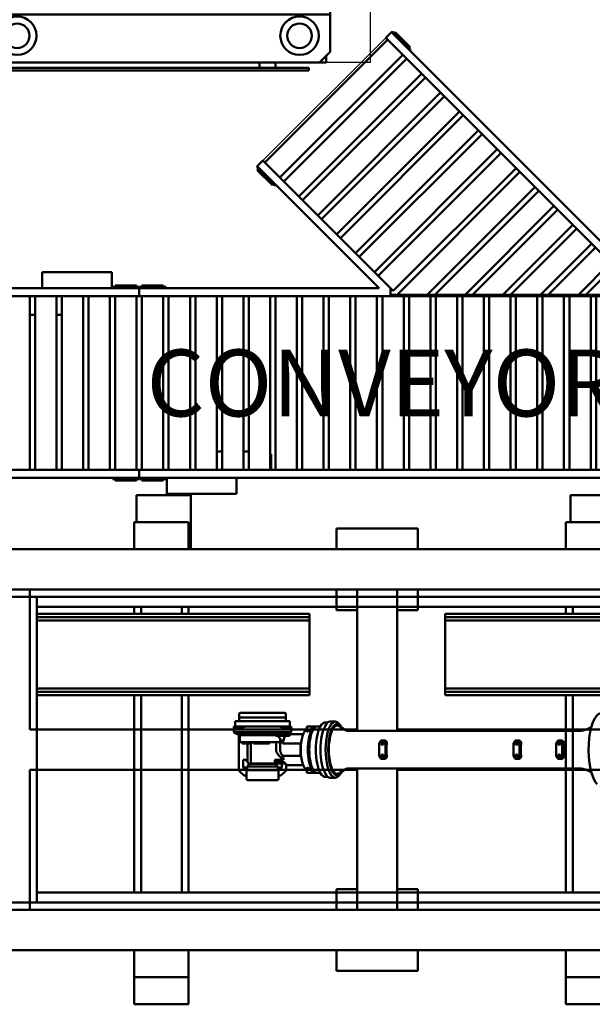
# Model space of a CAD drawing. Header units: millimetres. Extents: x 5419 to 33401, y 455 to 7585.
# Tile 19 of 23: x 23622 to 25766, y 1989 to 5675. Entities that reach past the tile are written whole.
import ezdxf

# ---------------------------------------------------------------- set-up
doc = ezdxf.new("R2010")
doc.units = ezdxf.units.MM
for name, color, linetype, true_color in [('Layout', 7, 'Continuous', 0xbfbfbf), ('machines', 7, 'Continuous', 0x008000), ('robots and equipment', 7, 'Continuous', 0xff8000), ('transportation', 5, 'Continuous', 0x0000ff)]:
    doc.layers.add(name, color=color, linetype=linetype, true_color=true_color)
doc.styles.add('Trebuchet 1to100', font='trebuc.ttf', dxfattribs={"width": 0.75, "height": 250})

# ---------------------------------------------------------------- blocks, each defined once
blk = doc.blocks.new('FDS_b08ea8a8-3ac8-4067-a5db-55ce0aeede3d_Asset_51E05EA1A093A3F0CCAC025669E8B9A8')
at = {"color": 0, "lineweight": 50}
for p, q in [((-77.1, -1078.1), (-84.4, -1062.3)), ((77.1, -1078.1), (84.4, -1062.3)), ((-70, -1971.3), (-70, -1110.9)), ((70, -1971.3), (70, -1110.9)), ((-34.5, -1174.5), (-34.5, -1182)), ((-22.5, -1170.8), (22.5, -1170.8)), ((34.5, -1174.5), (34.5, -1182)), ((22.5, -1193.3), (-22.5, -1193.3)), ((-34.5, -1334.2), (-34.5, -1341.8)), ((-22.5, -1330.5), (22.5, -1330.5)), ((22.5, -1353.1), (-22.5, -1353.1)), ((34.5, -1334.2), (34.5, -1341.8)), ((-34.5, -1837), (-34.5, -1844.5)), ((-22.5, -1833.2), (22.5, -1833.2)), ((34.5, -1837), (34.5, -1844.5)), ((22.5, -1855.8), (-22.5, -1855.8)), ((-72.3, -1979.9), (-89, -2007)), ((72.3, -1979.9), (89, -2007)), ((-105, -2039.8), (-105, -2021)), ((-90.3, -2001.4), (-97.8, -2007.9)), ((90.3, -2001.4), (97.8, -2007.9)), ((105, -2039.8), (105, -2021)), ((-102, -2048.3), (-102, -2058.6)), ((102, -2048.3), (102, -2058.6)), ((-87, -2076.8), (-87, -2088.2)), ((-87, -2097.7), (-87, -2088.2)), ((-83.3, -2097.7), (-87, -2097.7)), ((-87, -2097.7), (-87, -2101.4)), ((-83.3, -2097.7), (-83.3, -2101.4)), ((87, -2097.7), (83.3, -2097.7)), ((83.3, -2101.4), (83.3, -2097.7)), ((87, -2076.8), (87, -2088.2)), ((87, -2088.2), (87, -2097.7)), ((87, -2101.4), (87, -2097.7)), ((-83.3, -2101.4), (-87, -2101.4)), ((-87, -2101.4), (-87, -2108.3)), ((-87, -2108.3), (-87, -2127.1)), ((-74.5, -2108.3), (-87, -2108.3)), ((-67.1, -2127.1), (-87, -2127.1)), ((-74.5, -2108.3), (-74.5, -2109.2)), ((67.1, -2127.1), (87, -2127.1)), ((74.5, -2108.3), (87, -2108.3)), ((74.5, -2109.2), (74.5, -2108.3)), ((83.3, -2101.4), (87, -2101.4)), ((87, -2108.3), (87, -2101.4)), ((87, -2127.1), (87, -2108.3)), ((-58, -2184), (-58, -2140.9)), ((-23.6, -2151.4), (23.6, -2151.4)), ((-23.6, -2217.2), (-23.6, -2151.4)), ((23.6, -2217.2), (23.6, -2151.4)), ((58, -2199.1), (58, -2140.9)), ((-138, -2210.5), (-138, -2375.5)), ((-133, -2205.5), (-120, -2205.5)), ((-120, -2380.5), (-120, -2205.5)), ((-120, -2206), (-107, -2206)), ((-107, -2191), (-87, -2191)), ((-107, -2395), (-107, -2191)), ((-65.5, -2186), (-87, -2186)), ((-87, -2190.3), (-87, -2186)), ((-87, -2195.5), (-87, -2190.3)), ((-82, -2190.3), (-87, -2190.3)), ((-87, -2224.2), (-87, -2195.5)), ((-82, -2211.4), (-87, -2211.4)), ((-82, -2190.3), (-82, -2224.2)), ((-58.5, -2198), (-65.5, -2186)), ((-65.5, -2186), (-65.5, -2192.3)), ((-65.5, -2192.3), (-65.5, -2217.4)), ((-58.5, -2198), (-58.5, -2205.1)), ((-58.5, -2204), (-53.3, -2204)), ((-58.5, -2205.1), (-58.5, -2213.8)), ((-58.5, -2206), (-55.5, -2206)), ((-51.5, -2204.7), (-57.6, -2186.3)), ((-55.5, -2380), (-55.5, -2206)), ((-54.5, -2207.5), (-52.5, -2201.8)), ((-54.5, -2207.5), (-54.5, -2257.2)), ((-51.5, -2193.1), (-51.5, -2208.2)), ((-51.5, -2208.2), (-51.5, -2234.2)), ((47, -2222.6), (57.2, -2202.4)), ((47, -2210.7), (47, -2243.6)), ((56.4, -2204), (77.5, -2204)), ((-87, -2224.2), (-87, -2361.8)), ((-82, -2224.2), (-87, -2224.2)), ((-65.5, -2213.8), (-58.5, -2213.8)), ((-58.5, -2225.8), (-65.5, -2217.4)), ((-65.5, -2217.4), (-65.5, -2367.2)), ((-58.5, -2225.8), (-58.5, -2370.8)), ((-55.5, -2214), (-54.5, -2214)), ((-55.5, -2216.5), (-54.5, -2216.5)), ((-41.1, -2227.3), (-28.5, -2227.3)), ((-28.5, -2227.3), (0, -2227.3)), ((-28.5, -2227.3), (-28.5, -2257.2)), ((0, -2242.3), (-28.5, -2242.3)), ((37.8, -2214.1), (37.8, -2247)), ((37.8, -2247), (52, -2247)), ((47, -2223.7), (52, -2223.7)), ((47, -2240.2), (52, -2240.2)), ((49.9, -2216.9), (52, -2216.9)), ((52, -2223.7), (52, -2216.9)), ((66.7, -2220.5), (52, -2220.5)), ((52, -2240.2), (52, -2223.7)), ((52, -2247), (52, -2240.2)), ((52, -2240.5), (57.7, -2240.5)), ((52, -2308.1), (52, -2247)), ((53, -2244.5), (63, -2236)), ((53, -2341.5), (53, -2244.5)), ((76.5, -2236), (63, -2236)), ((63, -2236), (63, -2350)), ((66.7, -2236), (66.7, -2220.5)), ((66.7, -2220.5), (67.5, -2221.6)), ((76.5, -2233.5), (76.5, -2229.5)), ((76.5, -2233.5), (109.5, -2233.5)), ((76.5, -2239), (76.5, -2233.5)), ((76.5, -2239), (76.5, -2252.3)), ((96.5, -2225.1), (96.5, -2233.5)), ((114.5, -2243.6), (114.5, -2238.5)), ((114.5, -2243.6), (114.5, -2256.9)), ((-54.5, -2257.2), (-54.5, -2378.5)), ((-28.5, -2257.2), (-28.5, -2378.5)), ((-23.5, -2266.5), (-28.5, -2266.5)), ((-23.5, -2270.5), (-23.5, -2266.5)), ((-23.5, -2270.5), (-23.5, -2282.9)), ((-23.5, -2316.1), (-23.5, -2282.9)), ((52, -2264.5), (53, -2264.5)), ((76.5, -2261.4), (76.5, -2252.3)), ((76.5, -2261.4), (76.5, -2324.6)), ((114.5, -2261.4), (114.5, -2256.9)), ((114.5, -2261.4), (114.5, -2324.6)), ((-23.5, -2316.1), (-23.5, -2327.1)), ((52, -2308.1), (52, -2337)), ((52, -2321.5), (53, -2321.5)), ((-23.5, -2327.1), (-28.5, -2327.1)), ((-23.5, -2332.6), (-28.5, -2332.6)), ((-23.5, -2354.5), (-23.5, -2332.6)), ((-23.5, -2337), (52, -2337)), ((-23.5, -2348.9), (46.9, -2348.9)), ((-23.5, -2354.5), (-23.5, -2368.4)), ((37.5, -2355.7), (37.5, -2365.5)), ((57.7, -2345.5), (50.7, -2345.5)), ((53, -2341.5), (63, -2350)), ((76.5, -2350), (63, -2350)), ((66.7, -2365.5), (66.7, -2350)), ((76.5, -2333.7), (76.5, -2324.6)), ((76.5, -2333.7), (76.5, -2347)), ((76.5, -2352.5), (76.5, -2347)), ((76.5, -2352.5), (109.5, -2352.5)), ((76.5, -2356.5), (76.5, -2352.5)), ((96.5, -2352.5), (96.5, -2360.9)), ((114.5, -2329.2), (114.5, -2324.6)), ((114.5, -2329.2), (114.5, -2342.5)), ((114.5, -2347.5), (114.5, -2342.5)), ((-133, -2380.5), (-120, -2380.5)), ((-120, -2380), (-107, -2380)), ((-107, -2395), (-87, -2395)), ((-82, -2361.8), (-87, -2361.8)), ((-87, -2390.5), (-87, -2361.8)), ((-82, -2374.7), (-87, -2374.7)), ((-87, -2395.7), (-87, -2390.5)), ((-82, -2395.7), (-87, -2395.7)), ((-87, -2395.7), (-87, -2400)), ((-82, -2395.7), (-82, -2361.8)), ((-65.5, -2367.2), (-65.5, -2389.6)), ((-58.5, -2388), (-65.5, -2400)), ((-65.5, -2389.6), (-65.5, -2400)), ((-58.5, -2370.8), (-58.5, -2388)), ((-58.5, -2380), (-55.5, -2380)), ((-58.5, -2382), (77.5, -2382)), ((-55.5, -2369.5), (-54.5, -2369.5)), ((-54.5, -2372), (-55.5, -2372)), ((-28.5, -2378.5), (-54.5, -2378.5)), ((-23.5, -2369.5), (-28.5, -2369.5)), ((-23.5, -2368.4), (-23.5, -2369.5)), ((66.7, -2365.5), (37.5, -2365.5)), ((67.5, -2364.5), (66.7, -2365.5)), ((-65.5, -2400), (-87, -2400))]:
    blk.add_line(p, q, dxfattribs=at)
at = {"color": 0, "lineweight": 50, "extrusion": (0, 0, -1)}
for centre, start, end in [((133, -2210.5), 0, 90), ((133, -2375.5), 270, 0)]:
    blk.add_arc(centre, 5, start, end, dxfattribs=at)
at = {"color": 0, "lineweight": 50}
for centre, radius, start, end in [((0, -2293), 73, 42.4282, 44.5753), ((109.5, -2238.5), 5, 0, 90), ((0, -2293), 73, 309.9977, 317.5718), ((109.5, -2347.5), 5, 270, 360)]:
    blk.add_arc(centre, radius, start, end, dxfattribs=at)
for centre, major_axis, start_param, end_param in [((0, -1025.8), (-136, 0), 0, 2.832943), ((0, -2021), (-105, 0), 5.910658, 9.797305), ((0, -2013.5), (-97, 0), 5.721544, 9.986419), ((0, -2013.5), (-91, 0), 6.075109, 9.632854), ((0, -2039.8), (-105, 0), 0, 3.141593), ((0, -2089.1), (-87, 0), 0.291466, 2.850127), ((0, -2092.9), (-87, 0), 0.291466, 0.543625), ((0, -2123.9), (-76.5, 0), 0.121643, 3.019949), ((0, -2093.8), (87, 0), 3.685217, 5.739561), ((0, -2092.9), (87, 0), 5.739561, 5.99172), ((0, -2199.1), (58, 0), 3.619562, 4.294119), ((0, -2199.1), (58, 0), 5.657129, 6.283185), ((0, -2199.1), (58, 0), 5.130659, 5.421992), ((0, -2231.9), (58, 0), 5.421992, 5.657129)]:
    blk.add_ellipse(centre, major_axis=major_axis, ratio=0.34202, start_param=start_param, end_param=end_param, dxfattribs=at)
at = {"color": 0, "lineweight": 50, "extrusion": (0, 0, -1)}
for centre, major_axis, ratio, start_param, end_param in [((-22.5, -1182), (-12, 0), 0.939693, 4.712389, 7.853982), ((-22.5, -1182), (4.25, 0), 0.939693, 1.570796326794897, 7.853981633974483), ((-22.5, -1175.2), (-4.25, 0), 0.939693, 4.16541, 5.259368), ((0, -1142.4), (-70, 0), 0.34202, 4.385151, 5.039627), ((22.5, -1182), (4.25, 0), 0.939693, 1.570796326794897, 7.853981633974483), ((22.5, -1175.2), (-4.25, 0), 0.939693, 4.16541, 5.259368), ((22.5, -1182), (12, 0), 0.939693, 4.712389, 7.853982), ((0, -1302.1), (-70, 0), 0.34202, 4.385151, 5.039627), ((-22.5, -1341.8), (-12, 0), 0.939693, 4.712389, 7.853982), ((-22.5, -1341.8), (4.25, 0), 0.939693, 1.570796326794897, 7.853981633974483), ((-22.5, -1335), (-4.25, 0), 0.939693, 4.16541, 5.259368), ((22.5, -1341.8), (4.25, 0), 0.939693, 1.570796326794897, 7.853981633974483), ((22.5, -1335), (-4.25, 0), 0.939693, 4.16541, 5.259368), ((22.5, -1341.8), (12, 0), 0.939693, 4.712389, 7.853982), ((-22.5, -1844.5), (-12, 0), 0.939693, 4.712389, 7.853982), ((-22.5, -1844.5), (4.25, 0), 0.939693, 1.570796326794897, 7.853981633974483), ((-22.5, -1837.7), (-4.25, 0), 0.939693, 4.16541, 5.259368), ((0, -1804.9), (-70, 0), 0.34202, 4.385151, 5.039627), ((22.5, -1844.5), (4.25, 0), 0.939693, 1.570796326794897, 7.853981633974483), ((22.5, -1837.7), (-4.25, 0), 0.939693, 4.16541, 5.259368), ((22.5, -1844.5), (12, 0), 0.939693, 4.712389, 7.853982), ((0, -2058.6), (102, 0), 0.34202, 0, 3.141593), ((0, -2088.2), (87, 0), 0.34202, 0, 3.141593), ((0, -2184), (-58, 0), 0.34202, 5.805216, 6.283185)]:
    blk.add_ellipse(centre, major_axis=major_axis, ratio=ratio, start_param=start_param, end_param=end_param, dxfattribs=at)
at = {"color": 0, "lineweight": 50}
for points, knots in [([(-70, -1110.9), (-70, -1108.5), (-70.1, -1106), (-70.6, -1101.2), (-70.9, -1098.8), (-71.7, -1094.2), (-72.2, -1092), (-73.4, -1087.6), (-74.1, -1085.6), (-75.6, -1081.7), (-76.3, -1079.8), (-77.1, -1078.1)], [3.1415927, 3.1415927, 3.1415927, 3.1415927, 3.172918, 3.172918, 3.2042434, 3.2042434, 3.2355688, 3.2355688, 3.2668941, 3.2668941, 3.2982195, 3.2982195, 3.2982195, 3.2982195]), ([(77.1, -1078.1), (76.3, -1079.8), (75.6, -1081.7), (74.1, -1085.6), (73.4, -1087.6), (72.2, -1092), (71.7, -1094.2), (70.9, -1098.8), (70.6, -1101.2), (70.1, -1106), (70, -1108.5), (70, -1110.9)], [6.1265585, 6.1265585, 6.1265585, 6.1265585, 6.1578838, 6.1578838, 6.1892092, 6.1892092, 6.2205346, 6.2205346, 6.2518599, 6.2518599, 6.2831853, 6.2831853, 6.2831853, 6.2831853]), ([(-22.5, -1165), (-23.3, -1164.9), (-24.1, -1164.9), (-25.2, -1165), (-25.6, -1165), (-26.3, -1165.1), (-26.7, -1165.2), (-27.7, -1165.5), (-28.4, -1165.7), (-29.4, -1166.1), (-29.7, -1166.3), (-30.3, -1166.6), (-30.6, -1166.8), (-31.4, -1167.5), (-31.9, -1167.9), (-32.6, -1168.7), (-32.8, -1169), (-33.2, -1169.6), (-33.4, -1169.9), (-33.8, -1170.8), (-34.1, -1171.5), (-34.3, -1172.6), (-34.4, -1173), (-34.5, -1173.7), (-34.5, -1174.1), (-34.5, -1174.5)], [0, 0, 0, 0, 0.0024528, 0.0024528, 0.0036792, 0.0036792, 0.00490559, 0.00490559, 0.00735839, 0.00735839, 0.00858479, 0.00858479, 0.00981119, 0.00981119, 0.01226399, 0.01226399, 0.01349039, 0.01349039, 0.01471678, 0.01471678, 0.01716958, 0.01716958, 0.01839598, 0.01839598, 0.01962238, 0.01962238, 0.01962238, 0.01962238]), ([(34.5, -1174.5), (34.5, -1174.1), (34.5, -1173.7), (34.4, -1173), (34.3, -1172.6), (34.1, -1171.5), (33.8, -1170.9), (33.4, -1169.9), (33.2, -1169.6), (32.8, -1169), (32.6, -1168.7), (32.1, -1168.2), (31.9, -1167.9), (31.4, -1167.5), (31.1, -1167.3), (30.3, -1166.6), (29.7, -1166.3), (28.4, -1165.7), (27.7, -1165.5), (26.3, -1165.1), (25.6, -1165), (24.4, -1164.9), (24.1, -1164.9), (23.3, -1165), (22.9, -1165), (22.5, -1165)], [0.01962238, 0.01962238, 0.01962238, 0.01962238, 0.02081585, 0.02081585, 0.02204031, 0.02204031, 0.02448924, 0.02448924, 0.0257137, 0.0257137, 0.02693816, 0.02693816, 0.02816262, 0.02816262, 0.02938708, 0.02938708, 0.03183601, 0.03183601, 0.03428493, 0.03428493, 0.03673385, 0.03673385, 0.03795832, 0.03795832, 0.03918278, 0.03918278, 0.03918278, 0.03918278]), ([(-22.5, -1324.8), (-23.3, -1324.7), (-24.1, -1324.7), (-25.2, -1324.7), (-25.6, -1324.8), (-26.3, -1324.9), (-26.7, -1324.9), (-27.7, -1325.2), (-28.4, -1325.4), (-29.4, -1325.9), (-29.7, -1326), (-30.3, -1326.4), (-30.6, -1326.6), (-31.4, -1327.2), (-31.9, -1327.7), (-32.6, -1328.5), (-32.8, -1328.7), (-33.2, -1329.3), (-33.4, -1329.6), (-33.8, -1330.6), (-34.1, -1331.3), (-34.3, -1332.3), (-34.4, -1332.7), (-34.5, -1333.5), (-34.5, -1333.8), (-34.5, -1334.2)], [0, 0, 0, 0, 0.0024528, 0.0024528, 0.0036792, 0.0036792, 0.00490559, 0.00490559, 0.00735839, 0.00735839, 0.00858479, 0.00858479, 0.00981119, 0.00981119, 0.01226399, 0.01226399, 0.01349039, 0.01349039, 0.01471678, 0.01471678, 0.01716958, 0.01716958, 0.01839598, 0.01839598, 0.01962238, 0.01962238, 0.01962238, 0.01962238]), ([(34.5, -1334.2), (34.5, -1333.9), (34.5, -1333.5), (34.4, -1332.7), (34.3, -1332.4), (34.1, -1331.3), (33.8, -1330.6), (33.4, -1329.6), (33.2, -1329.3), (32.8, -1328.8), (32.6, -1328.5), (32.1, -1327.9), (31.9, -1327.7), (31.4, -1327.2), (31.1, -1327), (30.3, -1326.4), (29.7, -1326), (28.4, -1325.4), (27.7, -1325.2), (26.3, -1324.9), (25.6, -1324.8), (24.4, -1324.7), (24.1, -1324.7), (23.3, -1324.7), (22.9, -1324.7), (22.5, -1324.8)], [0.01962238, 0.01962238, 0.01962238, 0.01962238, 0.02081585, 0.02081585, 0.02204031, 0.02204031, 0.02448924, 0.02448924, 0.0257137, 0.0257137, 0.02693816, 0.02693816, 0.02816262, 0.02816262, 0.02938708, 0.02938708, 0.03183601, 0.03183601, 0.03428493, 0.03428493, 0.03673385, 0.03673385, 0.03795832, 0.03795832, 0.03918278, 0.03918278, 0.03918278, 0.03918278]), ([(-22.5, -1827.5), (-23.3, -1827.4), (-24.1, -1827.4), (-25.2, -1827.5), (-25.6, -1827.5), (-26.3, -1827.6), (-26.7, -1827.7), (-27.7, -1827.9), (-28.4, -1828.2), (-29.4, -1828.6), (-29.7, -1828.8), (-30.3, -1829.1), (-30.6, -1829.3), (-31.4, -1829.9), (-31.9, -1830.4), (-32.6, -1831.2), (-32.8, -1831.5), (-33.2, -1832.1), (-33.4, -1832.4), (-33.8, -1833.3), (-34.1, -1834), (-34.3, -1835.1), (-34.4, -1835.4), (-34.5, -1836.2), (-34.5, -1836.6), (-34.5, -1837)], [0, 0, 0, 0, 0.0024528, 0.0024528, 0.0036792, 0.0036792, 0.00490559, 0.00490559, 0.00735839, 0.00735839, 0.00858479, 0.00858479, 0.00981119, 0.00981119, 0.01226399, 0.01226399, 0.01349039, 0.01349039, 0.01471678, 0.01471678, 0.01716958, 0.01716958, 0.01839598, 0.01839598, 0.01962238, 0.01962238, 0.01962238, 0.01962238]), ([(34.5, -1837), (34.5, -1836.6), (34.5, -1836.2), (34.4, -1835.5), (34.3, -1835.1), (34.1, -1834), (33.8, -1833.3), (33.4, -1832.4), (33.2, -1832.1), (32.8, -1831.5), (32.6, -1831.2), (32.1, -1830.7), (31.9, -1830.4), (31.4, -1830), (31.1, -1829.7), (30.3, -1829.1), (29.7, -1828.8), (28.4, -1828.2), (27.7, -1827.9), (26.3, -1827.6), (25.6, -1827.5), (24.4, -1827.4), (24.1, -1827.4), (23.3, -1827.5), (22.9, -1827.5), (22.5, -1827.5)], [0.01962238, 0.01962238, 0.01962238, 0.01962238, 0.02081585, 0.02081585, 0.02204031, 0.02204031, 0.02448924, 0.02448924, 0.0257137, 0.0257137, 0.02693816, 0.02693816, 0.02816262, 0.02816262, 0.02938708, 0.02938708, 0.03183601, 0.03183601, 0.03428493, 0.03428493, 0.03673385, 0.03673385, 0.03795832, 0.03795832, 0.03918278, 0.03918278, 0.03918278, 0.03918278]), ([(-72.3, -1979.9), (-72.1, -1979.6), (-71.9, -1979.3), (-71.5, -1978.4), (-71.3, -1977.9), (-70.9, -1976.8), (-70.7, -1976.2), (-70.3, -1974.9), (-70.2, -1974.2), (-70, -1972.7), (-70, -1972), (-70, -1971.3)], [2.9335167, 2.9335167, 2.9335167, 2.9335167, 2.9751319, 2.9751319, 3.0167471, 3.0167471, 3.0583623, 3.0583623, 3.0999775, 3.0999775, 3.1415927, 3.1415927, 3.1415927, 3.1415927]), ([(70, -1971.3), (70, -1972), (70, -1972.7), (70.2, -1974.2), (70.3, -1974.9), (70.7, -1976.2), (70.9, -1976.8), (71.3, -1977.9), (71.5, -1978.4), (71.9, -1979.3), (72.1, -1979.6), (72.3, -1979.9)], [0, 0, 0, 0, 0.0416152, 0.0416152, 0.0832304, 0.0832304, 0.1248455, 0.1248455, 0.1664607, 0.1664607, 0.2080759, 0.2080759, 0.2080759, 0.2080759]), ([(-54.5, -2257.2), (-54.5, -2255.7), (-54.4, -2254.3), (-54.2, -2251.3), (-54.1, -2249.8), (-53.7, -2247.6), (-53.6, -2246.8), (-53.3, -2245.3), (-53.2, -2244.5), (-52.7, -2242.3), (-52.4, -2240.8), (-52, -2239.3)], [0, 0, 0, 0, 0.00460542, 0.00460542, 0.00921083, 0.00921083, 0.01151354, 0.01151354, 0.01381625, 0.01381625, 0.01842167, 0.01842167, 0.01842167, 0.01842167]), ([(-52, -2239.3), (-51.7, -2238.6), (-51.4, -2238), (-50.7, -2236.8), (-50.3, -2236.2), (-49.6, -2235), (-49.2, -2234.5), (-48.3, -2233.4), (-47.9, -2232.9), (-46.5, -2231.3), (-45.5, -2230.4), (-43.4, -2228.7), (-42.3, -2228), (-41.1, -2227.3)], [0, 0, 0, 0, 0.00214789, 0.00214789, 0.00429578, 0.00429578, 0.00644366, 0.00644366, 0.00859155, 0.00859155, 0.01288733, 0.01288733, 0.0171831, 0.0171831, 0.0171831, 0.0171831]), ([(-23.6, -2217.2), (-26.8, -2218.4), (-29.9, -2219.8), (-35.7, -2223.2), (-38.5, -2225.1), (-41.1, -2227.3)], [0, 0, 0, 0, 0.01031956, 0.01031956, 0.02063913, 0.02063913, 0.02063913, 0.02063913]), ([(37.8, -2214.1), (35.4, -2217.3), (32.9, -2220.3), (29, -2224.8), (27.6, -2226.3), (24.8, -2229.2), (23.4, -2230.6), (21.1, -2232.6), (20.4, -2233.3), (18.8, -2234.6), (18, -2235.2), (15.5, -2237), (13.8, -2238.1), (11.5, -2239.3), (11.1, -2239.6), (10.1, -2240), (9.6, -2240.2), (8.2, -2240.8), (7.2, -2241.2), (5.2, -2241.7), (4.2, -2241.9), (2.1, -2242.2), (1, -2242.3), (0, -2242.3)], [0.17424064, 0.17424064, 0.17424064, 0.17424064, 0.18663723, 0.18663723, 0.19283552, 0.19283552, 0.19903381, 0.19903381, 0.20213296, 0.20213296, 0.20523211, 0.20523211, 0.2114304, 0.2114304, 0.21297997, 0.21297997, 0.21452955, 0.21452955, 0.21762869, 0.21762869, 0.22072784, 0.22072784, 0.22382698, 0.22382698, 0.22382698, 0.22382698]), ([(23.6, -2217.2), (21.9, -2218.5), (20.2, -2219.8), (17.9, -2221.3), (17.5, -2221.6), (16.5, -2222.2), (16.1, -2222.5), (14.7, -2223.3), (13.7, -2223.8), (11.7, -2224.7), (10.7, -2225.1), (9.2, -2225.7), (8.7, -2225.8), (7.6, -2226.2), (7.1, -2226.3), (4.4, -2227), (2.2, -2227.3), (0, -2227.3)], [0.02565113, 0.02565113, 0.02565113, 0.02565113, 0.03224242, 0.03224242, 0.03389024, 0.03389024, 0.03553806, 0.03553806, 0.03883371, 0.03883371, 0.04212936, 0.04212936, 0.04377718, 0.04377718, 0.045425, 0.045425, 0.0520163, 0.0520163, 0.0520163, 0.0520163]), ([(-58.5, -2370.8), (-58.5, -2371.4), (-58.5, -2372), (-58.7, -2373), (-58.7, -2373.3), (-58.9, -2374), (-59, -2374.4), (-59.2, -2375.5), (-59.5, -2376.2), (-59.9, -2377.4), (-60, -2377.8), (-60.3, -2378.6), (-60.5, -2379), (-60.9, -2380.3), (-61.3, -2381.1), (-62, -2382.8), (-62.4, -2383.6), (-63.3, -2385.4), (-63.7, -2386.2), (-64.6, -2387.9), (-65, -2388.7), (-65.5, -2389.6)], [0.01249709, 0.01249709, 0.01249709, 0.01249709, 0.01534638, 0.01534638, 0.01677103, 0.01677103, 0.01819567, 0.01819567, 0.02104496, 0.02104496, 0.0224696, 0.0224696, 0.02389425, 0.02389425, 0.02674353, 0.02674353, 0.02959282, 0.02959282, 0.03244211, 0.03244211, 0.0352914, 0.0352914, 0.0352914, 0.0352914]), ([(-61, -2367.2), (-60.6, -2367.2), (-60.3, -2367.3), (-59.8, -2367.5), (-59.7, -2367.6), (-59.4, -2367.8), (-59.3, -2368), (-59, -2368.4), (-58.8, -2368.8), (-58.6, -2369.5), (-58.6, -2369.7), (-58.5, -2370.3), (-58.5, -2370.5), (-58.5, -2370.8)], [0.00000021, 0.00000021, 0.00000021, 0.00000021, 0.00312443, 0.00312443, 0.00468654, 0.00468654, 0.00624865, 0.00624865, 0.00937287, 0.00937287, 0.01093498, 0.01093498, 0.01249709, 0.01249709, 0.01249709, 0.01249709])]:
    blk.add_open_spline(points, degree=3, knots=knots, dxfattribs=at)
for points in [[(-74.5, -2109.2), (-72, -2115.2), (-69.6, -2121.1), (-67.1, -2127.1)], [(67.1, -2127.1), (69.6, -2121.1), (72, -2115.2), (74.5, -2109.2)], [(-65.5, -2192.3), (-63.2, -2196.5), (-60.8, -2200.8), (-58.5, -2205.1)], [(-51.5, -2234.2), (-51.7, -2235.9), (-51.9, -2237.6), (-52, -2239.3)], [(93.9, -2221.6), (94.8, -2222.8), (95.7, -2224), (96.5, -2225.1)], [(-65.5, -2367.2), (-63.9, -2367.2), (-62.4, -2367.2), (-61, -2367.2)], [(96.5, -2360.9), (95.7, -2362.1), (94.8, -2363.2), (93.9, -2364.5)]]:
    blk.add_open_spline(points, degree=3, dxfattribs=at)
for points, weights in [([(-23.6, -2151.4), (-20.7, -2150.6), (-17.8, -2150), (-14.7, -2149.6)], [1, 0.994393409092, 0.990950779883, 0.989672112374]), ([(14.7, -2149.6), (17.8, -2150), (20.7, -2150.6), (23.6, -2151.4)], [0.989672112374, 0.990950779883, 0.994393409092, 1]), ([(93.9, -2221.6), (89, -2215.2), (83.5, -2209.3), (77.5, -2204)], [1, 0.996530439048, 0.996530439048, 1]), ([(76.5, -2229.5), (73, -2227.5), (69.9, -2224.8), (67.5, -2221.6)], [1, 0.986519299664, 0.986519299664, 1]), ([(46.9, -2348.9), (44, -2351.4), (40.8, -2353.7), (37.5, -2355.7)], [1, 0.997904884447, 0.997904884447, 1]), ([(67.5, -2364.5), (69.9, -2361.2), (73, -2358.5), (76.5, -2356.5)], [1, 0.986519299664, 0.986519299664, 1]), ([(93.9, -2364.5), (89, -2370.9), (83.5, -2376.7), (77.5, -2382)], [1, 0.996530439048, 0.996530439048, 1])]:
    blk.add_rational_spline(points, weights, degree=3, dxfattribs=at)
blk = doc.blocks.new('FDS_1b0835c7-9219-484b-a685-0c2eecc56787_Asset_744BAEB6E4EDB0F697E79DFD155A3E41')
at = {"color": 0, "lineweight": 50}
for p, q in [((-363.9, 0), (-363.9, 60)), ((-363.9, 60), (-299.9, 60)), ((-157, 60), (-299.9, 60)), ((-157, 60), (-103, 60)), ((-103, 0), (-103, 60)), ((-2000, 0), (-2000, -30)), ((-2000, 0), (-148, 0)), ((-1901, 4.6), (-1999, 4.6)), ((-1999, 0), (-1999, 4.6)), ((-1990, 10), (-1990, 4.6)), ((-1910, 10), (-1990, 10)), ((-1910, 4.6), (-1910, 10)), ((-1901, 0), (-1901, 4.6)), ((-148, 0), (0, 0)), ((-99, 4.6), (-1, 4.6)), ((-99, 0), (-99, 4.6)), ((-90, 4.6), (-90, 10)), ((-90, 10), (-10, 10)), ((-10, 10), (-10, 4.6)), ((-1, 0), (-1, 4.6)), ((0, 0), (0, -30)), ((0, -30), (-2000, -30)), ((-1990, -680), (-1990, -30)), ((-1910, -680), (-1910, -30)), ((-1890, -680), (-1890, -30)), ((-1810, -680), (-1810, -30)), ((-1790, -680), (-1790, -30)), ((-1710, -680), (-1710, -30)), ((-1690, -680), (-1690, -30)), ((-1610, -680), (-1610, -30)), ((-1590, -680), (-1590, -30)), ((-1510, -680), (-1510, -30)), ((-1490, -680), (-1490, -30)), ((-1410, -680), (-1410, -30)), ((-1390, -680), (-1390, -30)), ((-1310, -680), (-1310, -30)), ((-1290, -680), (-1290, -30)), ((-1210, -680), (-1210, -30)), ((-1190, -680), (-1190, -30)), ((-1110, -680), (-1110, -30)), ((-1090, -680), (-1090, -30)), ((-1010, -680), (-1010, -30)), ((-990, -680), (-990, -30)), ((-910, -680), (-910, -30)), ((-890, -680), (-890, -30)), ((-810, -680), (-810, -30)), ((-790, -680), (-790, -30)), ((-710, -680), (-710, -30)), ((-690, -680), (-690, -30)), ((-610, -680), (-610, -30)), ((-590, -680), (-590, -30)), ((-510, -680), (-510, -30)), ((-493.9, -90), (-493.9, -30)), ((-490, -680), (-490, -30)), ((-410, -680), (-410, -30)), ((-390, -680), (-390, -30)), ((-310, -680), (-310, -30)), ((-290, -680), (-290, -30)), ((-210, -680), (-210, -30)), ((-190, -680), (-190, -30)), ((-110, -680), (-110, -30)), ((-90, -680), (-90, -30)), ((-10, -680), (-10, -30)), ((-490, -90), (-493.9, -90)), ((-390, -100), (-410, -100)), ((-310, -100), (-290, -100)), ((-2000, -710), (-2000, -680)), ((0, -680), (-2000, -680)), ((0, -710), (0, -680)), ((-2000, -710), (0, -710)), ((-1999, -710), (-1999, -714.6)), ((-1901, -714.6), (-1999, -714.6)), ((-1990, -714.6), (-1990, -720)), ((-1990, -720), (-1910, -720)), ((-1910, -720), (-1910, -714.6)), ((-1901, -710), (-1901, -714.6)), ((-99, -710), (-99, -714.6)), ((-99, -714.6), (-1, -714.6)), ((-90, -720), (-90, -714.6)), ((-10, -720), (-90, -720)), ((-10, -714.6), (-10, -720)), ((-1, -710), (-1, -714.6))]:
    blk.add_line(p, q, dxfattribs=at)
blk = doc.blocks.new('FDS_8be02bf9-7e55-448f-9150-6112b9b77165_Asset_BCCFAC651B3D9AC939A81F489FFE1B83')
at = {"color": 0, "lineweight": 50}
for p, q in [((-750, -2400), (-750, 2400)), ((-600, 2400), (-600, -2400)), ((600, -2400), (600, 2400)), ((750, 2400), (750, -2400)), ((-75, 1300), (-75, 75)), ((75, 1300), (75, 75)), ((-827.5, -152.5), (-827.5, 152.5)), ((-827.5, 152.5), (-750, 152.5)), ((-600, 152.5), (-522.5, 152.5)), ((-522.5, 152.5), (-522.5, 75)), ((522.5, 152.5), (522.5, 75)), ((600, 152.5), (522.5, 152.5)), ((827.5, 152.5), (750, 152.5)), ((827.5, -152.5), (827.5, 152.5)), ((-600, 75), (-75, 75)), ((75, 75), (600, 75)), ((-600, -75), (-75, -75)), ((-522.5, -75), (-522.5, -152.5)), ((-75, -75), (-75, -1300)), ((75, -75), (75, -1300)), ((75, -75), (600, -75)), ((522.5, -75), (522.5, -152.5)), ((-750, -152.5), (-827.5, -152.5)), ((-522.5, -152.5), (-600, -152.5)), ((522.5, -152.5), (600, -152.5)), ((750, -152.5), (827.5, -152.5)), ((-600, -1300), (-75, -1300)), ((75, -1300), (600, -1300))]:
    blk.add_line(p, q, dxfattribs=at)
blk = doc.blocks.new('FDS_c3a0516e-0835-41fb-afa2-9bd1cb4bad24_Asset_F9419E1496E73B5AB7D686C2CDE54425')
at = {"color": 0, "lineweight": 50}
for p, q in [((-960, 735), (-960, 585)), ((232.4, 735), (-960, 735)), ((960, 735), (232.4, 735)), ((232.4, 735), (232.4, -524.9)), ((960, 735), (960, -524.9)), ((-990, -670), (-990, 625)), ((-980, 625), (-990, 625)), ((-980, 625), (-980, -670)), ((-960, 585), (-920, 625)), ((-920, 625), (-780, 625)), ((-780, 625), (-780, -750)), ((-780, 625), (-765, 625)), ((-765, 625), (-765, -750)), ((-765, 625), (-736.9, 625)), ((-110.7, 625), (-736.9, 625)), ((-736.2, 624.7), (-726.5, 615)), ((-121.1, 615), (-111.4, 624.7)), ((-110.7, 625), (-82.6, 625)), ((-82.6, 625), (-82.6, -750)), ((-82.6, 625), (-67.6, 625)), ((-67.6, 625), (-67.6, -750)), ((-67.6, 625), (72.4, 625)), ((72.4, 625), (112.4, 585)), ((-960, -710), (-960, 585)), ((112.4, 585), (112.4, -710)), ((-960, 504.7), (-980, 504.7)), ((-960, 445.3), (-980, 445.3)), ((112.4, -225), (232.4, -225)), ((-960, -485.3), (-980, -485.3)), ((-960, -544.7), (-980, -544.7)), ((960, -524.9), (232.4, -524.9)), ((232.4, -524.9), (232.4, -735)), ((252.4, -723.5), (252.4, -536.4)), ((252.4, -536.4), (940, -536.4)), ((257.4, -539.3), (257.4, -536.4)), ((257.4, -539.3), (257.4, -720.7)), ((935, -539.3), (257.4, -539.3)), ((274.4, -524.9), (274.4, -534.9)), ((274.4, -534.9), (319.4, -534.9)), ((319.4, -524.9), (319.4, -534.9)), ((373.3, -524.9), (373.3, -534.9)), ((373.3, -534.9), (418.3, -534.9)), ((418.3, -524.9), (418.3, -534.9)), ((565.3, -524.9), (565.3, -529.9)), ((597.8, -529.9), (565.3, -529.9)), ((597.8, -524.9), (597.8, -529.9)), ((610.3, -524.9), (610.3, -529.9)), ((642.8, -529.9), (610.3, -529.9)), ((642.8, -524.9), (642.8, -529.9)), ((675.3, -524.9), (675.3, -529.9)), ((780, -529.9), (675.3, -529.9)), ((780, -524.9), (780, -529.9)), ((935, -539.3), (935, -536.4)), ((935, -720.7), (935, -539.3)), ((940, -536.4), (940, -723.5)), ((960, -524.9), (960, -735)), ((293, -595), (293, -599.1)), ((414.3, -595), (414.3, -599.1)), ((454.7, -595), (454.7, -599.1)), ((576, -595), (576, -599.1)), ((616.4, -595), (616.4, -599.1)), ((737.7, -595), (737.7, -599.1)), ((677, -638.4), (920, -638.4)), ((677, -638.4), (677, -642.5)), ((920, -642.5), (677, -642.5)), ((677, -642.5), (677, -716.2)), ((920, -638.4), (920, -642.5)), ((920, -716.2), (920, -642.5)), ((-980, -670), (-990, -670)), ((313.2, -687.7), (313.2, -691.8)), ((394.1, -687.7), (394.1, -691.8)), ((-960, -710), (-960, -735)), ((-920, -750), (-960, -710)), ((-960, -735), (-935, -735)), ((112.4, -710), (72.4, -750)), ((87.4, -735), (232.4, -735)), ((232.4, -735), (960, -735)), ((257.4, -715.3), (252.4, -715.3)), ((940, -723.5), (252.4, -723.5)), ((257.4, -720.7), (935, -720.7)), ((353.7, -735), (353.7, -755)), ((677, -716.2), (920, -716.2)), ((838.7, -735), (838.7, -755)), ((940, -715.3), (935, -715.3)), ((-780, -750), (-920, -750)), ((-765, -750), (-780, -750)), ((-736.9, -750), (-765, -750)), ((-736.9, -750), (-110.7, -750)), ((-726.5, -740), (-736.2, -749.7)), ((-627.5, -750), (-627.5, -755)), ((-230.1, -755), (-627.5, -755)), ((-230.1, -750), (-230.1, -755)), ((-111.4, -749.7), (-121.1, -740)), ((-82.6, -750), (-110.7, -750)), ((-67.6, -750), (-82.6, -750)), ((72.4, -750), (-67.6, -750)), ((353.7, -755), (838.7, -755)), ((384.1, -755), (384.1, -765)), ((384.1, -765), (404.1, -765)), ((404.1, -755), (404.1, -765)), ((411.2, -755), (411.2, -765)), ((411.2, -765), (431.2, -765)), ((431.2, -755), (431.2, -765)), ((485.1, -755), (485.1, -765)), ((485.1, -765), (505.1, -765)), ((505.1, -755), (505.1, -765)), ((586.2, -755), (586.2, -765)), ((586.2, -765), (606.2, -765)), ((606.2, -755), (606.2, -765)), ((687.3, -755), (687.3, -765)), ((687.3, -765), (707.3, -765)), ((707.3, -755), (707.3, -765)), ((761.2, -755), (761.2, -765)), ((761.2, -765), (781.2, -765)), ((781.2, -755), (781.2, -765)), ((788.3, -755), (788.3, -765)), ((788.3, -765), (808.3, -765)), ((808.3, -755), (808.3, -765))]:
    blk.add_line(p, q, dxfattribs=at)
for centre, radius in [((-860, 422), 72), ((12.4, 422), 72), ((-860, 422), 46), ((12.4, 422), 46), ((-860, -635), 72), ((-860, -635), 46), ((12.4, -635), 72), ((12.4, -635), 46)]:
    blk.add_circle(centre, radius, dxfattribs=at)
at = {"color": 0, "lineweight": 50, "extrusion": (0, 0, -1)}
for centre, major_axis, ratio, start_param, end_param in [((-736.9, 615), (0, -10), 0.267949, 3.141593, 3.403392), ((-110.7, 615), (0, 10), 0.267949, 6.021386, 6.283185), ((353.7, -595), (-60.6, 0), 0.573576, 0, 3.141593), ((515.3, -595), (-60.6, 0), 0.573576, 0, 3.141593), ((677, -595), (-60.6, 0), 0.573576, 0, 3.141593), ((353.7, -687.7), (-40.4, 0), 0.573576, 0, 3.141593), ((-736.9, -740), (0, -10), 0.267949, 6.021386, 6.283185), ((-110.7, -740), (0, 10), 0.267949, 3.141593, 3.403392)]:
    blk.add_ellipse(centre, major_axis=major_axis, ratio=ratio, start_param=start_param, end_param=end_param, dxfattribs=at)
at = {"color": 0, "lineweight": 50}
for centre, major_axis in [((353.7, -599.1), (-60.6, 0)), ((515.3, -599.1), (-60.6, 0)), ((677, -599.1), (-60.6, 0)), ((353.7, -691.8), (-40.4, 0))]:
    blk.add_ellipse(centre, major_axis=major_axis, ratio=0.573576, start_param=3.141593, end_param=9.424778, dxfattribs=at)
blk = doc.blocks.new('FDS_b3d8cbdd-ba2d-4ae9-a5c9-a61e6663c5de_Asset_9A21176EE42F98A64CD7E57F590330CF')
at = {"color": 0, "lineweight": 50}
for p, q in [((-363.9, 0), (-363.9, 60)), ((-363.9, 60), (-299.9, 60)), ((-157, 60), (-299.9, 60)), ((-157, 60), (-103, 60)), ((-103, 0), (-103, 60)), ((-2000, 0), (-2000, -30)), ((-148, 0), (-2000, 0)), ((-1901, 4.6), (-1999, 4.6)), ((-1999, 0), (-1999, 4.6)), ((-1990, 4.6), (-1990, 10)), ((-1990, 10), (-1910, 10)), ((-1910, 10), (-1910, 4.6)), ((-1901, 0), (-1901, 4.6)), ((0, 0), (-148, 0)), ((-99, 4.6), (-1, 4.6)), ((-99, 0), (-99, 4.6)), ((-90, 10), (-90, 4.6)), ((-10, 10), (-90, 10)), ((-10, 4.6), (-10, 10)), ((-1, 0), (-1, 4.6)), ((0, 0), (0, -30)), ((-2000, -30), (0, -30)), ((-1990, -30), (-1990, -680)), ((-1910, -30), (-1910, -680)), ((-1890, -30), (-1890, -680)), ((-1810, -30), (-1810, -680)), ((-1790, -30), (-1790, -680)), ((-1710, -30), (-1710, -680)), ((-1690, -30), (-1690, -680)), ((-1610, -30), (-1610, -680)), ((-1590, -30), (-1590, -680)), ((-1510, -30), (-1510, -680)), ((-1490, -30), (-1490, -680)), ((-1410, -30), (-1410, -680)), ((-1390, -30), (-1390, -680)), ((-1310, -30), (-1310, -680)), ((-1290, -30), (-1290, -680)), ((-1210, -30), (-1210, -680)), ((-1190, -30), (-1190, -680)), ((-1110, -30), (-1110, -680)), ((-1090, -30), (-1090, -680)), ((-1010, -30), (-1010, -680)), ((-990, -30), (-990, -680)), ((-910, -30), (-910, -680)), ((-890, -30), (-890, -680)), ((-810, -30), (-810, -680)), ((-790, -30), (-790, -680)), ((-710, -30), (-710, -680)), ((-690, -30), (-690, -680)), ((-610, -30), (-610, -680)), ((-590, -30), (-590, -680)), ((-510, -30), (-510, -680)), ((-493.9, -89), (-493.9, -30)), ((-490, -30), (-490, -680)), ((-410, -30), (-410, -680)), ((-390, -30), (-390, -680)), ((-310, -30), (-310, -680)), ((-290, -30), (-290, -680)), ((-210, -30), (-210, -680)), ((-190, -30), (-190, -680)), ((-110, -30), (-110, -680)), ((-90, -30), (-90, -680)), ((-10, -30), (-10, -680)), ((-490, -89), (-493.9, -89)), ((-390, -98), (-410, -98)), ((-310, -98), (-290, -98)), ((-2000, -710), (-2000, -680)), ((-2000, -680), (-1859.6, -680)), ((-1859.6, -710), (-1859.6, -680)), ((-1850, -680), (-1859.6, -680)), ((-1859.6, -685.1), (-1728.7, -685.1)), ((-1750, -680), (-1850, -680)), ((-1813.5, -685.1), (-1849, -720.6)), ((-1785.2, -685.1), (-1834.9, -734.7)), ((-1672.1, -685.1), (-1778.3, -791.3)), ((-1643.8, -685.1), (-1764.2, -805.5)), ((-1650, -680), (-1750, -680)), ((-1728.7, -685.1), (-1587.2, -685.1)), ((-1530.7, -685.1), (-1707.6, -862)), ((-1502.4, -685.1), (-1693.4, -876.2)), ((-1550, -680), (-1650, -680)), ((-1389.2, -685.1), (-1636.9, -932.7)), ((-1361, -685.1), (-1622.7, -946.9)), ((-1587.2, -685.1), (-1445.8, -685.1)), ((-1247.8, -685.1), (-1566.2, -1003.4)), ((-1219.5, -685.1), (-1552, -1017.6)), ((-1450, -680), (-1550, -680)), ((-1106.4, -685.1), (-1495.5, -1074.2)), ((-1078.1, -685.1), (-1481.3, -1088.3)), ((-1350, -680), (-1450, -680)), ((-1445.8, -685.1), (-1304.4, -685.1)), ((-965.1, -685.3), (-1424.7, -1144.9)), ((-951, -699.4), (-1410.6, -1159)), ((-1250, -680), (-1350, -680)), ((-1304.4, -685.1), (-1163, -685.1)), ((-1150, -680), (-1250, -680)), ((-1163, -685.1), (-1021.5, -685.1)), ((-1050, -680), (-1150, -680)), ((-950, -680), (-1050, -680)), ((-1021.5, -685.1), (-940.4, -685.1)), ((-965.1, -685.3), (-965.3, -685.1)), ((-940.4, -710), (-951, -699.4)), ((-940.4, -680), (-950, -680)), ((-940.4, -680), (-940.4, -710)), ((-940.4, -680), (0, -680)), ((0, -710), (0, -680)), ((-1902, -710), (-2000, -710)), ((-1999, -710), (-1999, -714.6)), ((-1901, -714.6), (-1999, -714.6)), ((-1990, -720), (-1990, -714.6)), ((-1910, -720), (-1990, -720)), ((-1910, -714.6), (-1910, -720)), ((-1902, -710), (-943.9, -1668.1)), ((-1901, -711), (-1901, -714.6)), ((-922.7, -1646.9), (-1859.6, -710)), ((-940.4, -710), (-463.1, -1187.3)), ((-441.9, -1166.1), (-898, -710)), ((0, -710), (-898, -710)), ((-99, -710), (-99, -714.6)), ((-99, -714.6), (-1, -714.6)), ((-90, -714.6), (-90, -720)), ((-90, -720), (-10, -720)), ((-10, -720), (-10, -714.6)), ((-1, -710), (-1, -714.6)), ((-894.4, -756), (-1354, -1215.6)), ((-880.3, -770.1), (-1339.9, -1229.7)), ((-823.7, -826.7), (-1283.3, -1286.3)), ((-809.6, -840.8), (-1269.2, -1300.4)), ((-753, -897.4), (-1212.6, -1357)), ((-738.9, -911.5), (-1198.5, -1371.1)), ((-682.3, -968.1), (-1141.9, -1427.7)), ((-668.1, -982.2), (-1127.8, -1441.9)), ((-611.6, -1038.8), (-1071.2, -1498.4)), ((-597.4, -1052.9), (-1057.1, -1512.6)), ((-511.9, -1096.1), (-509, -1093.2)), ((-439.7, -1162.5), (-509, -1093.2)), ((-502.6, -1099.5), (-498.4, -1095.4)), ((-498.4, -1095.4), (-441.9, -1151.9)), ((-540.9, -1109.5), (-1000.5, -1569.1)), ((-526.7, -1123.7), (-986.3, -1583.3)), ((-463.1, -1187.3), (-441.9, -1166.1)), ((-441.9, -1151.9), (-446, -1156.1)), ((-442.6, -1165.4), (-439.7, -1162.5)), ((-470.2, -1180.2), (-929.8, -1639.8)), ((-1013.9, -1598.1), (-1016.8, -1601)), ((-1016.8, -1601), (-947.5, -1670.3)), ((-1014.6, -1611.6), (-1010.5, -1607.4)), ((-958.1, -1668.1), (-1014.6, -1611.6)), ((-943.9, -1668.1), (-922.7, -1646.9)), ((-953.9, -1664), (-958.1, -1668.1)), ((-944.6, -1667.4), (-947.5, -1670.3))]:
    blk.add_line(p, q, dxfattribs=at)
blk = doc.blocks.new('FDS_84d33694-0f5f-45f9-aa20-1e812fb72d0b_Asset_E528F84B44C190733B084EE9AA8B0518')
at = {"color": 0, "lineweight": 50}
for p, q in [((-750, 2500), (-750, -2500)), ((-572.2, 2500), (-572.2, -2500)), ((572.2, 2500), (572.2, -2500)), ((750, 2500), (750, -2500)), ((-534.1, -1274.8), (-534.1, 1274.8)), ((-508.7, 254), (-508.7, 1274.8)), ((-496, 254), (-496, 1274.8)), ((-483.3, 254), (-483.3, 1274.8)), ((-229.3, 254), (-229.3, 1274.8)), ((-216.6, 254), (-216.6, 1274.8)), ((-203.9, 254), (-203.9, 1274.8)), ((534.1, -1274.8), (534.1, 1274.8)), ((-953.2, 926.5), (-953.2, 723.3)), ((-851.6, 706.3), (-851.6, 909.5)), ((851.6, 706.3), (851.6, 909.5)), ((953.2, 909.5), (953.2, 706.3)), ((-953.2, 723.3), (-851.6, 723.3)), ((-750, 706.3), (-851.6, 706.3)), ((-508.7, 731.7), (-534.1, 731.7)), ((-508.7, 706.3), (-534.1, 706.3)), ((534.1, 731.7), (-203.9, 731.7)), ((534.1, 706.3), (-203.9, 706.3)), ((851.6, 706.3), (750, 706.3)), ((953.2, 706.3), (851.6, 706.3)), ((-508.7, 254), (-496, 254)), ((-496, 254), (-483.3, 254)), ((-483.3, 254), (-229.3, 254)), ((-229.3, 254), (-216.6, 254)), ((-216.6, 254), (-203.9, 254)), ((-508.7, -254), (-496, -254)), ((-508.7, -254), (-508.7, -1274.8)), ((-496, -254), (-483.3, -254)), ((-496, -254), (-496, -1274.8)), ((-483.3, -254), (-229.3, -254)), ((-483.3, -254), (-483.3, -1274.8)), ((-229.3, -254), (-216.6, -254)), ((-229.3, -254), (-229.3, -1274.8)), ((-216.6, -254), (-203.9, -254)), ((-216.6, -254), (-216.6, -1274.8)), ((-203.9, -254), (-203.9, -1274.8)), ((-953.2, -697.9), (-953.2, -901.1)), ((-750, -697.9), (-953.2, -697.9)), ((-851.6, -909.5), (-851.6, -706.3)), ((-750, -706.3), (-851.6, -706.3)), ((-508.7, -706.3), (-534.1, -706.3)), ((-508.7, -731.7), (-534.1, -731.7)), ((534.1, -706.3), (-203.9, -706.3)), ((534.1, -731.7), (-203.9, -731.7)), ((851.6, -706.3), (750, -706.3)), ((851.6, -706.3), (953.2, -706.3)), ((851.6, -909.5), (851.6, -706.3)), ((953.2, -706.3), (953.2, -909.5)), ((-508.7, -884.1), (-534.1, -884.1)), ((534.1, -884.1), (-203.9, -884.1)), ((-953.2, -901.1), (-851.6, -901.1)), ((-750, -909.5), (-851.6, -909.5)), ((-508.7, -909.5), (-534.1, -909.5)), ((534.1, -909.5), (-203.9, -909.5)), ((851.6, -909.5), (750, -909.5)), ((953.2, -909.5), (851.6, -909.5)), ((572.2, -1274.8), (-572.2, -1274.8))]:
    blk.add_line(p, q, dxfattribs=at)

msp = doc.modelspace()

# ---------------------------------------------------------------- linework, layer by layer
at = {"layer": 'Layout'}
for points in [[(23150, 7435.1), (24935, 7435.1), (24935, 5515.1), (23150, 5515.1)], [(20070, 4670.1), (20968, 4670.1), (20511.9, 5126.2), (21013.9, 5628.2), (21972, 4670.1), (24968, 4670.1), (24511.9, 5126.2), (25013.9, 5628.2), (25972, 4670.1), (28968, 4670.1), (28511.9, 5126.2), (29013.9, 5628.2), (29972, 4670.1), (30070, 4670.1), (30070, 3960.1), (20070, 3960.1)]]:
    msp.add_lwpolyline(points, close=True, dxfattribs=at)

# ---------------------------------------------------------------- block references
msp.add_blockref('FDS_1b0835c7-9219-484b-a685-0c2eecc56787_Asset_744BAEB6E4EDB0F697E79DFD155A3E41', (24070, 4670.1))
at = {"layer": 'machines', "rotation": 90}
msp.add_blockref('FDS_c3a0516e-0835-41fb-afa2-9bd1cb4bad24_Asset_F9419E1496E73B5AB7D686C2CDE54425', (24035, 6475.1), dxfattribs=at)
at = {"layer": 'robots and equipment', "rotation": 270}
for name, p in [('FDS_84d33694-0f5f-45f9-aa20-1e812fb72d0b_Asset_E528F84B44C190733B084EE9AA8B0518', (24960.8, 2942.5, 770)), ('FDS_8be02bf9-7e55-448f-9150-6112b9b77165_Asset_BCCFAC651B3D9AC939A81F489FFE1B83', (24960.8, 2942.5)), ('FDS_b08ea8a8-3ac8-4067-a5db-55ce0aeede3d_Asset_51E05EA1A093A3F0CCAC025669E8B9A8', (26824.5, 2942.5, 1278))]:
    msp.add_blockref(name, p, dxfattribs=at)
at = {"layer": 'transportation', "rotation": 180}
msp.add_blockref('FDS_b3d8cbdd-ba2d-4ae9-a5c9-a61e6663c5de_Asset_9A21176EE42F98A64CD7E57F590330CF', (24070, 3960.1), dxfattribs=at)

# ---------------------------------------------------------------- texts
at = {"layer": 'Layout', "insert": (24980, 4315.1), "char_height": 250, "attachment_point": 5, "style": 'Trebuchet 1to100'}
msp.add_mtext_dynamic_manual_height_columns('CONVEYOR', width=1011.717, gutter_width=1250, heights=[0], dxfattribs=at)

doc.saveas('drawing.dxf')
